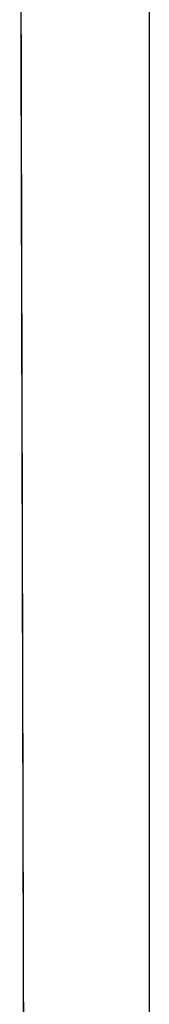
# Model space of a CAD drawing. Header units: metres. Extents: x 209848 to 209928, y 1182430 to 1182563.
# Tile 197 of 256: x 209852.8639 to 209852.9197, y 1182477.313 to 1182477.7383. Entities that reach past the tile are written whole.
import ezdxf

# ---------------------------------------------------------------- set-up
doc = ezdxf.new("R2010")
doc.units = ezdxf.units.M
doc.header["$MEASUREMENT"] = 0
doc.linetypes.add('DGN Style 2', pattern=[15.036391, 9.021834, -6.014556])
doc.layers.get('0').update_dxf_attribs({"color": 254})

# ---------------------------------------------------------------- blocks, each defined once
blk = doc.blocks.new('*U2')
at = {"color": 40, "linetype": 'Continuous'}
for p, q in [((1.575, -21.2481), (1.575, -21.34666)), ((1.575, -21.34666), (1.575, -21.44521)), ((1.575, -21.44521), (1.575, -21.54377)), ((1.575, -21.54377), (1.575, -21.64231)), ((1.575, -21.64231), (1.575, -21.74085)), ((1.575, -21.74085), (1.575, -21.83936))]:
    blk.add_line(p, q, dxfattribs=at)
blk = doc.blocks.new('*U3')
at = {"color": 40, "linetype": 'Continuous'}
for p, q in [((1.575, -21.25983), (1.575, -21.35876)), ((1.575, -21.35876), (1.575, -21.45769)), ((1.575, -21.45769), (1.575, -21.55663)), ((1.575, -21.55663), (1.575, -21.65556)), ((1.575, -21.65556), (1.575, -21.7545))]:
    blk.add_line(p, q, dxfattribs=at)
blk = doc.blocks.new('*U4')
at = {"color": 40, "linetype": 'Continuous'}
for p, q in [((1.575, -21.28627), (1.575, -21.38486)), ((1.575, -21.38486), (1.575, -21.48352)), ((1.575, -21.48352), (1.575, -21.58207)), ((1.575, -21.58207), (1.575, -21.68071)), ((1.575, -21.68071), (1.575, -21.77921))]:
    blk.add_line(p, q, dxfattribs=at)
blk = doc.blocks.new('*U5')
at = {"color": 40, "linetype": 'Continuous'}
for p, q in [((1.575, -21.27404), (1.575, -21.37317)), ((1.575, -21.37317), (1.575, -21.47233)), ((1.575, -21.47233), (1.575, -21.57153)), ((1.575, -21.57153), (1.575, -21.67077)), ((1.575, -21.67077), (1.575, -21.77005))]:
    blk.add_line(p, q, dxfattribs=at)
blk = doc.blocks.new('*U6')
at = {"color": 40, "linetype": 'Continuous'}
for p, q in [((1.575, -21.30078), (1.575, -21.40266)), ((1.575, -21.40266), (1.575, -21.50454)), ((1.575, -21.50454), (1.575, -21.60642)), ((1.575, -21.60642), (1.575, -21.7083)), ((1.575, -21.7083), (1.575, -21.81018))]:
    blk.add_line(p, q, dxfattribs=at)
blk = doc.blocks.new('*U7')
at = {"color": 40, "linetype": 'Continuous'}
for p, q in [((1.575, -21.24549), (1.575, -21.34472)), ((1.575, -21.34472), (1.575, -21.44395)), ((1.575, -21.44395), (1.575, -21.54319)), ((1.575, -21.54319), (1.575, -21.64241)), ((1.575, -21.64241), (1.575, -21.74163)), ((1.575, -21.74163), (1.575, -21.84084))]:
    blk.add_line(p, q, dxfattribs=at)
blk = doc.blocks.new('*U8')
at = {"color": 40, "linetype": 'Continuous'}
for p, q in [((1.575, -21.28258), (1.575, -21.38689)), ((1.575, -21.38689), (1.575, -21.4912)), ((1.575, -21.4912), (1.575, -21.59578)), ((1.575, -21.59578), (1.575, -21.70037)), ((1.575, -21.70037), (1.575, -21.80518))]:
    blk.add_line(p, q, dxfattribs=at)
blk = doc.blocks.new('*U9')
at = {"color": 40, "linetype": 'Continuous'}
for p, q in [((1.575, -21.27142), (1.575, -21.37322)), ((1.575, -21.37322), (1.575, -21.47503)), ((1.575, -21.47503), (1.575, -21.57685)), ((1.575, -21.57685), (1.575, -21.67867)), ((1.575, -21.67867), (1.575, -21.7805))]:
    blk.add_line(p, q, dxfattribs=at)
blk = doc.blocks.new('ATTEMP')
at = {"color": 5, "linetype": 'Continuous', "flags": 128}
for points in [[(-6.98638, -24.84425), (-6.98647, -24.59893), (-6.98659, -24.35494), (-6.98673, -24.11232), (-6.98691, -23.87111), (-6.98712, -23.63135), (-6.98736, -23.39308), (-6.98765, -23.15631), (-6.98797, -22.91914), (-6.98835, -22.68104), (-6.98877, -22.44212), (-6.98923, -22.20248), (-6.98975, -21.9622), (-6.9903, -21.72135), (-6.9909, -21.48001), (-6.99153, -21.23823)], [(-6.98638, -24.84734), (-6.98647, -24.60228), (-6.98659, -24.35855), (-6.98673, -24.11618), (-6.9869, -23.87523), (-6.98711, -23.63572), (-6.98736, -23.39769), (-6.98764, -23.16117), (-6.98796, -22.9262), (-6.98833, -22.69279), (-6.98873, -22.46098), (-6.98918, -22.23077), (-6.98967, -22.00221), (-6.99019, -21.77529), (-6.99076, -21.55005), (-6.99135, -21.3265), (-6.99198, -21.10465)], [(-6.98638, -24.85196), (-6.98647, -24.60729), (-6.98658, -24.36395), (-6.98673, -24.12197), (-6.9869, -23.88139), (-6.98711, -23.64225), (-6.98735, -23.40459), (-6.98763, -23.16843), (-6.98795, -22.93381), (-6.98831, -22.70074), (-6.98872, -22.46927), (-6.98916, -22.2394), (-6.98965, -22.01116), (-6.99017, -21.78457), (-6.99073, -21.55964), (-6.99132, -21.3364), (-6.99195, -21.11485)], [(-6.98638, -24.84866), (-6.98647, -24.60371), (-6.98658, -24.36009), (-6.98673, -24.11784), (-6.9869, -23.87699), (-6.98711, -23.63759), (-6.98735, -23.39966), (-6.98764, -23.16325), (-6.98796, -22.92838), (-6.98832, -22.69507), (-6.98873, -22.46335), (-6.98918, -22.23324), (-6.98966, -22.00477), (-6.99019, -21.77795), (-6.99075, -21.55279), (-6.99134, -21.32933), (-6.99197, -21.10757)], [(-6.98638, -24.84939), (-6.98647, -24.60451), (-6.98658, -24.36095), (-6.98673, -24.11876), (-6.9869, -23.87797), (-6.98711, -23.63862), (-6.98735, -23.40076), (-6.98764, -23.1644), (-6.98796, -22.92958), (-6.98832, -22.69633), (-6.98873, -22.46466), (-6.98917, -22.23461), (-6.98966, -22.00619), (-6.99018, -21.77942), (-6.99074, -21.55432), (-6.99134, -21.3309), (-6.99196, -21.10919)], [(-6.98638, -24.85196), (-6.98647, -24.60729), (-6.98658, -24.36395), (-6.98673, -24.12197), (-6.9869, -23.88139), (-6.98711, -23.64225), (-6.98735, -23.40459), (-6.98763, -23.16843), (-6.98795, -22.93381), (-6.98831, -22.70074), (-6.98872, -22.46927), (-6.98916, -22.2394), (-6.98965, -22.01116), (-6.99017, -21.78457), (-6.99073, -21.55964), (-6.99132, -21.3364), (-6.99195, -21.11485)], [(-6.98638, -24.85042), (-6.98647, -24.60563), (-6.98658, -24.36215), (-6.98673, -24.12004), (-6.9869, -23.87934), (-6.98711, -23.64007), (-6.98735, -23.40229), (-6.98763, -23.16601), (-6.98796, -22.93127), (-6.98832, -22.6981), (-6.98872, -22.46651), (-6.98917, -22.23653), (-6.98965, -22.00818), (-6.99018, -21.78148), (-6.99074, -21.55645), (-6.99133, -21.3331), (-6.99196, -21.11146)], [(-6.98638, -24.85196), (-6.98647, -24.60729), (-6.98658, -24.36395), (-6.98673, -24.12197), (-6.9869, -23.88139), (-6.98711, -23.64225), (-6.98735, -23.40459), (-6.98763, -23.16843), (-6.98795, -22.93381), (-6.98831, -22.70074), (-6.98872, -22.46927), (-6.98916, -22.2394), (-6.98965, -22.01116), (-6.99017, -21.78457), (-6.99073, -21.55964), (-6.99132, -21.3364), (-6.99195, -21.11485)]]:
    blk.add_lwpolyline(points, dxfattribs=at)
at = {"color": 3, "linetype": 'Continuous'}
for name in ['*U9', '*U8', '*U7', '*U6', '*U4', '*U5', '*U3', '*U2']:
    blk.add_blockref(name, (-8.51117, 0), dxfattribs=at)

msp = doc.modelspace()

# ---------------------------------------------------------------- block references
at = {"color": 1, "linetype": 'DGN Style 2'}
msp.add_blockref('ATTEMP', (209859.85591, 1182499.06107), dxfattribs=at)

doc.saveas('drawing.dxf')
